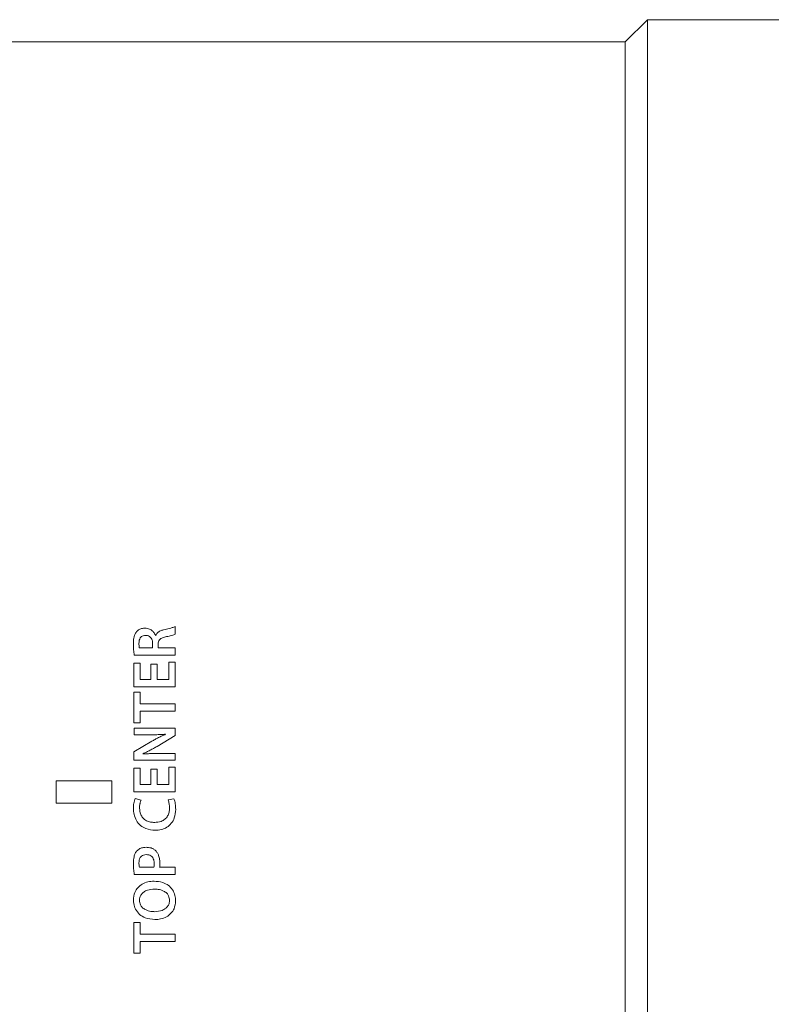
# Model space of a CAD drawing. Header units: millimetres. Extents: x 0 to 1118, y 0 to 864.
# Tile 5 of 78: x 201 to 235, y 113 to 157. Entities that reach past the tile are written whole.
import ezdxf

# ---------------------------------------------------------------- set-up
doc = ezdxf.new("R2010")
doc.units = ezdxf.units.MM

msp = doc.modelspace()

# ---------------------------------------------------------------- linework, layer by layer
at = {"color": 7, "linetype": 'Continuous', "lineweight": 15}
for p, q in [((229.1458, 156.984), (228.1458, 155.984)), ((249.7958, 156.984), (229.1458, 156.984)), ((229.1458, 156.984), (229.1458, 87.484)), ((228.1458, 155.984), (197.8958, 155.984)), ((228.1458, 155.984), (228.1458, 88.484))]:
    msp.add_line(p, q, dxfattribs=at)
at = {"color": 9, "linetype": 'Continuous', "lineweight": 0}
for p, q in [((207.8942, 129.6739), (207.8942, 129.3321)), ((207.009, 129.2781), (207.017, 129.2781)), ((206.2845, 128.7158), (206.8828, 128.7158)), ((206.8828, 128.7158), (206.8824, 128.9132)), ((207.1298, 128.8834), (207.1298, 128.7158)), ((207.1298, 128.7158), (207.8942, 128.7158)), ((207.8942, 128.7158), (207.8942, 128.3886)), ((207.8942, 128.3886), (206.0544, 128.3886)), ((207.6178, 128.0721), (207.8942, 128.0721)), ((207.6178, 127.2926), (207.6178, 128.0721)), ((207.8942, 128.0721), (207.8942, 126.9654)), ((206.0421, 128.0309), (206.3185, 128.0309)), ((206.0421, 126.9654), (206.0421, 128.0309)), ((206.3185, 128.0309), (206.3185, 127.2926)), ((206.8055, 127.9898), (207.08, 127.9898)), ((206.8055, 127.2926), (206.8055, 127.9898)), ((207.08, 127.9898), (207.08, 127.2926)), ((206.3185, 127.2926), (206.8055, 127.2926)), ((207.08, 127.2926), (207.6178, 127.2926)), ((207.8942, 126.9654), (206.0421, 126.9654)), ((206.0421, 126.7323), (206.3185, 126.7323)), ((206.0421, 125.3455), (206.0421, 126.7323)), ((206.3185, 126.7323), (206.3185, 126.1998)), ((206.3185, 126.1998), (207.8942, 126.1998)), ((206.3185, 125.8725), (206.3185, 125.3455)), ((207.8942, 125.8725), (206.3185, 125.8725)), ((207.8942, 126.1998), (207.8942, 125.8725)), ((206.3185, 125.3455), (206.0421, 125.3455)), ((206.0445, 125.1069), (207.8942, 125.1069)), ((206.0445, 124.8051), (206.0445, 125.1069)), ((207.8942, 125.1069), (207.8942, 124.7695)), ((206.0421, 124.0373), (206.8407, 124.5145)), ((206.6901, 124.8051), (206.0445, 124.8051)), ((207.8942, 124.7695), (207.0821, 124.2869)), ((207.4653, 124.829), (207.4653, 124.8345)), ((206.0421, 123.6615), (206.0421, 124.0373)), ((207.8942, 123.6615), (206.0421, 123.6615)), ((206.4432, 123.9553), (206.4456, 123.9474)), ((207.232, 123.9633), (207.8942, 123.9633)), ((207.8942, 123.9633), (207.8942, 123.6615)), ((206.0421, 123.3038), (206.3185, 123.3038)), ((206.0421, 122.2383), (206.0421, 123.3038)), ((206.3185, 123.3038), (206.3185, 122.5655)), ((206.8055, 123.2627), (207.08, 123.2627)), ((206.8055, 122.5655), (206.8055, 123.2627)), ((207.08, 123.2627), (207.08, 122.5655)), ((207.6178, 123.345), (207.8942, 123.345)), ((207.6178, 122.5655), (207.6178, 123.345)), ((207.8942, 123.345), (207.8942, 122.2383)), ((205.0458, 122.734), (202.5458, 122.734)), ((202.5458, 122.734), (202.5458, 121.734)), ((205.0458, 121.734), (205.0458, 122.734)), ((206.3185, 122.5655), (206.8055, 122.5655)), ((207.08, 122.5655), (207.6178, 122.5655)), ((207.8942, 122.2383), (206.0421, 122.2383)), ((206.098, 121.9469), (206.3642, 121.8729)), ((207.5745, 121.8755), (207.8382, 121.9305)), ((202.5458, 121.734), (205.0458, 121.734)), ((206.285, 118.855), (206.9424, 118.855)), ((207.1976, 118.855), (207.8942, 118.855)), ((207.8942, 118.855), (207.8942, 118.5278)), ((207.8942, 118.5278), (206.054, 118.5278)), ((206.019, 117.3667), (206.0187, 117.367)), ((206.2908, 117.3585), (206.2907, 117.3587)), ((206.0421, 116.3631), (206.3185, 116.3631)), ((206.0421, 114.9764), (206.0421, 116.3631)), ((206.3185, 116.3631), (206.3185, 115.8306)), ((206.3185, 115.8306), (207.8942, 115.8306)), ((207.8942, 115.8306), (207.8942, 115.5034)), ((206.3185, 115.5034), (206.3185, 114.9764)), ((207.8942, 115.5034), (206.3185, 115.5034)), ((206.3185, 114.9764), (206.0421, 114.9764))]:
    msp.add_line(p, q, dxfattribs=at)
for points, knots in [([(206.0167, 128.8889), (206.0198, 128.9831), (206.0245, 129.127), (206.0738, 129.3202), (206.1321, 129.4059), (206.162, 129.45)], [0, 0, 0, 0, 0.4785652, 0.7318768, 1, 1, 1, 1]), ([(206.162, 129.45), (206.1988, 129.4848), (206.2723, 129.5543), (206.4095, 129.5983), (206.4985, 129.6032), (206.5369, 129.6053)], [0, 0, 0, 0, 0.3617202, 0.7247382, 1, 1, 1, 1]), ([(206.5369, 129.6053), (206.6071, 129.598), (206.7317, 129.585), (206.879, 129.4822), (206.9665, 129.3783), (206.998, 129.3041), (207.009, 129.2781)], [0, 0, 0, 0, 0.3384056, 0.6000152, 0.8600511, 1, 1, 1, 1]), ([(207.017, 129.2781), (207.0417, 129.3213), (207.092, 129.4094), (207.2289, 129.4867), (207.3267, 129.5158), (207.3752, 129.5303)], [0, 0, 0, 0, 0.3266587, 0.6661103, 1, 1, 1, 1]), ([(207.3752, 129.5303), (207.4623, 129.5516), (207.593, 129.5837), (207.7681, 129.6256), (207.8521, 129.6578), (207.8942, 129.6739)], [0, 0, 0, 0, 0.4991418, 0.7489713, 1, 1, 1, 1]), ([(206.5707, 129.2781), (206.5322, 129.2752), (206.4661, 129.2702), (206.381, 129.2273), (206.3187, 129.1581), (206.274, 129.0535), (206.2699, 128.969), (206.2677, 128.9215)], [0, 0, 0, 0, 0.2132253, 0.3669347, 0.5210676, 0.730764, 1, 1, 1, 1]), ([(206.8824, 128.9132), (206.8789, 128.9654), (206.8731, 129.0525), (206.8178, 129.1635), (206.7438, 129.2361), (206.6552, 129.2725), (206.597, 129.2764), (206.5707, 129.2781)], [0, 0, 0, 0, 0.2908218, 0.4850474, 0.6802837, 0.8550516, 1, 1, 1, 1]), ([(207.4554, 129.2106), (207.3991, 129.1971), (207.3138, 129.1766), (207.212, 129.1154), (207.1551, 129.0393), (207.133, 128.9573), (207.1307, 128.9037), (207.1298, 128.8834)], [0, 0, 0, 0, 0.3346798, 0.5073326, 0.6817871, 0.8798556, 1, 1, 1, 1]), ([(207.8942, 129.3321), (207.8586, 129.3187), (207.7875, 129.2918), (207.6403, 129.2533), (207.5294, 129.2277), (207.4554, 129.2106)], [0, 0, 0, 0, 0.25061071, 0.50053576, 1, 1, 1, 1]), ([(206.0544, 128.3886), (206.0433, 128.4714), (206.0265, 128.5959), (206.0181, 128.7631), (206.0172, 128.847), (206.0167, 128.8889)], [0, 0, 0, 0, 0.4982246, 0.7489512, 1, 1, 1, 1]), ([(206.2677, 128.9215), (206.2684, 128.8872), (206.2694, 128.8357), (206.2742, 128.7668), (206.281, 128.7328), (206.2845, 128.7158)], [0, 0, 0, 0, 0.49816262, 0.74820589, 1, 1, 1, 1]), ([(207.4653, 124.8345), (207.4008, 124.8295), (207.2719, 124.8195), (207.078, 124.8109), (206.8841, 124.8058), (206.7547, 124.8053), (206.6901, 124.8051)], [0, 0, 0, 0, 0.2500513, 0.5001275, 0.7500276, 1, 1, 1, 1]), ([(206.8407, 124.5145), (206.8912, 124.5437), (206.9921, 124.6021), (207.1469, 124.6836), (207.3042, 124.7605), (207.4116, 124.8061), (207.4653, 124.829)], [0, 0, 0, 0, 0.2499595, 0.4999575, 0.7497835, 1, 1, 1, 1]), ([(207.0821, 124.2869), (207.0301, 124.2571), (206.9259, 124.1974), (206.7675, 124.112), (206.6073, 124.0295), (206.4979, 123.98), (206.4432, 123.9553)], [0, 0, 0, 0, 0.24999383, 0.50000287, 0.74984601, 1, 1, 1, 1]), ([(206.4456, 123.9474), (206.5111, 123.9507), (206.642, 123.9573), (206.8387, 123.961), (207.0353, 123.9635), (207.1664, 123.9633), (207.232, 123.9633)], [0, 0, 0, 0, 0.2500346, 0.5000845, 0.7500342, 1, 1, 1, 1]), ([(206.0167, 121.4969), (206.0177, 121.5353), (206.0197, 121.6123), (206.0346, 121.7655), (206.0727, 121.8745), (206.098, 121.9469)], [0, 0, 0, 0, 0.2510514, 0.5023046, 1, 1, 1, 1]), ([(206.3642, 121.8729), (206.3581, 121.8587), (206.346, 121.83), (206.3323, 121.7855), (206.3191, 121.7407), (206.3064, 121.6802), (206.2952, 121.6036), (206.2938, 121.5418), (206.2931, 121.5108)], [0, 0, 0, 0, 0.1251527, 0.2508366, 0.3759927, 0.5015932, 0.7496683, 1, 1, 1, 1]), ([(207.6432, 121.508), (207.6427, 121.5237), (207.6418, 121.5551), (207.6392, 121.6022), (207.6343, 121.6491), (207.6248, 121.7109), (207.6087, 121.7878), (207.586, 121.8462), (207.5745, 121.8755)], [0, 0, 0, 0, 0.1252525, 0.2505532, 0.3758444, 0.5014162, 0.7489887, 1, 1, 1, 1]), ([(207.8382, 121.9305), (207.8529, 121.8922), (207.8822, 121.8158), (207.9125, 121.6554), (207.9168, 121.5339), (207.9196, 121.4532)], [0, 0, 0, 0, 0.2521674, 0.5032474, 1, 1, 1, 1]), ([(206.9912, 120.5101), (206.8499, 120.523), (206.6131, 120.5446), (206.3249, 120.7211), (206.1396, 120.9473), (206.0338, 121.217), (206.0222, 121.4067), (206.0167, 121.4969)], [0, 0, 0, 0, 0.26976328, 0.45229365, 0.634721, 0.82625686, 1, 1, 1, 1]), ([(206.2931, 121.5108), (206.3019, 121.4134), (206.3166, 121.2501), (206.443, 121.0541), (206.5984, 120.9356), (206.7834, 120.874), (206.91, 120.8665), (206.9749, 120.8627)], [0, 0, 0, 0, 0.2724992, 0.4568745, 0.6418342, 0.8163201, 1, 1, 1, 1]), ([(206.9749, 120.8627), (207.0733, 120.8704), (207.2368, 120.8831), (207.4385, 120.9979), (207.5632, 121.1434), (207.6315, 121.3215), (207.6392, 121.4443), (207.6432, 121.508)], [0, 0, 0, 0, 0.2790846, 0.4636118, 0.6486832, 0.817892, 1, 1, 1, 1]), ([(207.9196, 121.4532), (207.9091, 121.3207), (207.8914, 121.0965), (207.7364, 120.8151), (207.5287, 120.6333), (207.2694, 120.5275), (207.0855, 120.516), (206.9912, 120.5101)], [0, 0, 0, 0, 0.2646126, 0.4475695, 0.6308755, 0.8107956, 1, 1, 1, 1]), ([(206.1632, 119.569), (206.2097, 119.6116), (206.2966, 119.6913), (206.451, 119.7375), (206.5449, 119.7424), (206.5846, 119.7445)], [0, 0, 0, 0, 0.39868414, 0.74589231, 1, 1, 1, 1]), ([(206.5846, 119.7445), (206.6241, 119.743), (206.7379, 119.7387), (206.896, 119.695), (206.9865, 119.6186), (207.0198, 119.5904)], [0, 0, 0, 0, 0.2517831, 0.7244544, 1, 1, 1, 1]), ([(206.0167, 119.0337), (206.0178, 119.0809), (206.02, 119.1754), (206.0452, 119.3355), (206.0903, 119.473), (206.1474, 119.5481), (206.1632, 119.569)], [0, 0, 0, 0, 0.2505865, 0.5014801, 0.8614235, 1, 1, 1, 1]), ([(206.5993, 119.4173), (206.5545, 119.4139), (206.4786, 119.4081), (206.3831, 119.3557), (206.315, 119.2775), (206.2736, 119.1701), (206.2697, 119.0884), (206.2677, 119.0472)], [0, 0, 0, 0, 0.2360151, 0.40038, 0.5648186, 0.7800698, 1, 1, 1, 1]), ([(206.957, 119.0174), (206.9536, 119.0731), (206.9478, 119.1659), (206.8913, 119.2853), (206.8144, 119.3634), (206.7118, 119.4093), (206.6389, 119.4145), (206.5993, 119.4173)], [0, 0, 0, 0, 0.2741798, 0.457175, 0.6411965, 0.8050689, 1, 1, 1, 1]), ([(207.0198, 119.5904), (207.0467, 119.5585), (207.1016, 119.4935), (207.1487, 119.3877), (207.178, 119.2892), (207.1958, 119.2006), (207.2064, 119.1097), (207.2075, 119.0482), (207.208, 119.0174)], [0, 0, 0, 0, 0.20160884, 0.41138525, 0.55551585, 0.70097696, 0.84998944, 1, 1, 1, 1]), ([(206.054, 118.5278), (206.0424, 118.6112), (206.0249, 118.7367), (206.0185, 118.906), (206.0173, 118.9911), (206.0167, 119.0337)], [0, 0, 0, 0, 0.4975414, 0.7486538, 1, 1, 1, 1]), ([(206.2677, 119.0472), (206.2686, 119.0151), (206.27, 118.9669), (206.2744, 118.9025), (206.2814, 118.8708), (206.285, 118.855)], [0, 0, 0, 0, 0.4980199, 0.7479803, 1, 1, 1, 1]), ([(206.9424, 118.855), (206.9473, 118.8816), (206.9547, 118.9217), (206.9572, 118.9762), (206.9571, 119.0036), (206.957, 119.0174)], [0, 0, 0, 0, 0.4960022, 0.7476875, 1, 1, 1, 1]), ([(207.208, 119.0174), (207.2079, 118.9903), (207.2076, 118.9496), (207.2029, 118.8954), (207.1994, 118.8685), (207.1976, 118.855)], [0, 0, 0, 0, 0.4986712, 0.7491265, 1, 1, 1, 1]), ([(206.0187, 117.367), (206.0307, 117.4871), (206.051, 117.6909), (206.2091, 117.9388), (206.4148, 118.1), (206.669, 118.2023), (206.855, 118.2138), (206.9491, 118.2196)], [0, 0, 0, 0, 0.2541125, 0.4310678, 0.6077844, 0.8017216, 1, 1, 1, 1]), ([(206.9626, 117.867), (206.8593, 117.8585), (206.6892, 117.8445), (206.4901, 117.7454), (206.3685, 117.6311), (206.3039, 117.4983), (206.295, 117.4039), (206.2908, 117.3585)], [0, 0, 0, 0, 0.3271306, 0.5387001, 0.6960938, 0.8537682, 1, 1, 1, 1]), ([(206.9491, 118.2196), (207.0812, 118.2098), (207.3072, 118.1931), (207.5982, 118.0475), (207.7911, 117.8423), (207.9002, 117.5938), (207.9117, 117.4217), (207.9172, 117.3396)], [0, 0, 0, 0, 0.2669322, 0.4568121, 0.6472335, 0.831837, 1, 1, 1, 1]), ([(207.6452, 117.3587), (207.6372, 117.4263), (207.6234, 117.5424), (207.5192, 117.6888), (207.3587, 117.7983), (207.1624, 117.8588), (207.0201, 117.8646), (206.9626, 117.867)], [0, 0, 0, 0, 0.2130242, 0.3659858, 0.5521461, 0.8188542, 1, 1, 1, 1]), ([(206.9817, 116.4946), (206.8339, 116.5082), (206.5859, 116.5311), (206.2852, 116.7163), (206.1031, 116.9442), (206.0294, 117.176), (206.0218, 117.3155), (206.019, 117.3667)], [0, 0, 0, 0, 0.30069922, 0.50489733, 0.70992815, 0.89346714, 1, 1, 1, 1]), ([(206.2907, 117.3587), (206.2988, 117.2906), (206.3126, 117.1744), (206.4151, 117.0272), (206.5764, 116.9174), (206.7739, 116.8553), (206.9181, 116.8495), (206.9761, 116.8472)], [0, 0, 0, 0, 0.2135908, 0.3644845, 0.5490497, 0.8184554, 1, 1, 1, 1]), ([(206.9761, 116.8472), (207.0905, 116.8569), (207.2671, 116.8718), (207.4669, 116.9836), (207.5802, 117.1016), (207.6352, 117.2323), (207.6422, 117.3204), (207.6452, 117.3587)], [0, 0, 0, 0, 0.3603175, 0.5562159, 0.7163223, 0.8767852, 1, 1, 1, 1]), ([(207.9172, 117.3396), (207.9044, 117.2171), (207.8828, 117.01), (207.7153, 116.7643), (207.5034, 116.6041), (207.2497, 116.5103), (207.0679, 116.4997), (206.9817, 116.4946)], [0, 0, 0, 0, 0.2592495, 0.4379995, 0.6161559, 0.8177647, 1, 1, 1, 1])]:
    msp.add_open_spline(points, degree=3, knots=knots, dxfattribs=at)

doc.saveas('drawing.dxf')
